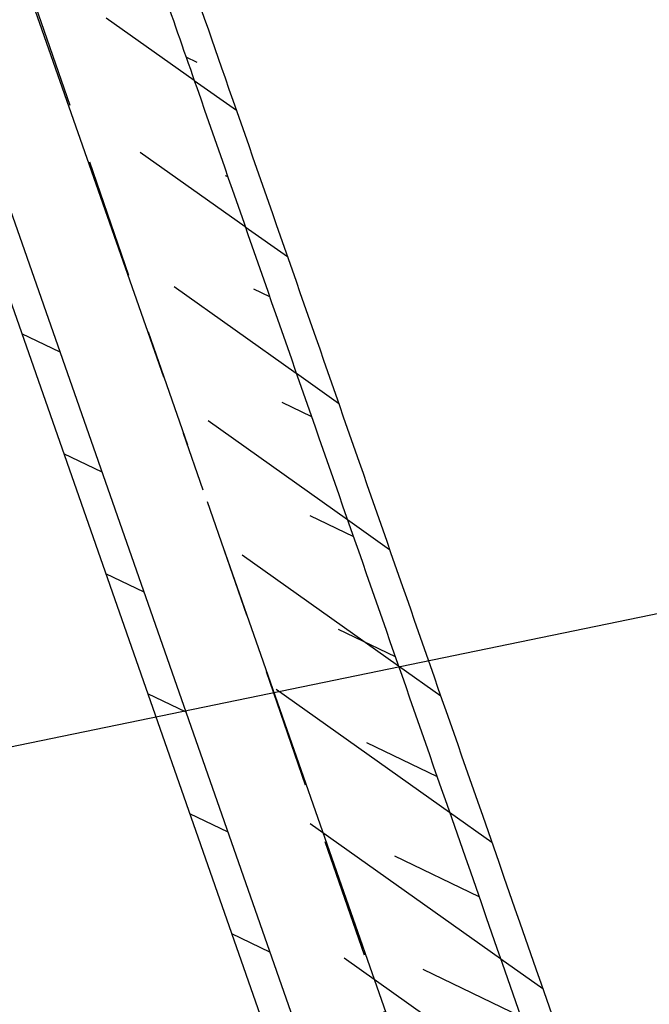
# Model space of a CAD drawing. Extents: x 447045 to 447634, y 442020 to 443192.
# Tile 74 of 82: x 447235 to 447245, y 443133 to 443150. Entities that reach past the tile are written whole.
import ezdxf

# ---------------------------------------------------------------- set-up
doc = ezdxf.new("R2010")
doc.units = 0
doc.header["$LTSCALE"] = 2
doc.header["$MEASUREMENT"] = 0
for name, pattern in [('ACHSE', [5.5, 4, -0.5, 0.5, -0.5]), ('AUSGEZOGEN', [0]), ('GESTRICH-X2', [1.5, 1, -0.5])]:
    doc.linetypes.add(name, pattern=pattern)
for name, color, linetype in [('ACHSETOP', 250, 'ACHSE'), ('FBRTOP', 250, 'AUSGEZOGEN'), ('KANAL', 7, 'GESTRICH-X2'), ('Planeinteilung', 250, 'CONTINUOUS'), ('RAHMEN', 7, 'AUSGEZOGEN'), ('SCHLITZRINNE', 200, 'AUSGEZOGEN')]:
    doc.layers.add(name, color=color, linetype=linetype)

# ---------------------------------------------------------------- blocks, each defined once
blk = doc.blocks.new('1135297')
at = {"layer": 'RAHMEN'}
blk.add_line((25, 292), (25, 5), dxfattribs=at)

msp = doc.modelspace()

# ---------------------------------------------------------------- hatches: boundary and pattern name
at = {"layer": 'SCHLITZRINNE'}
h = msp.add_hatch(dxfattribs=at)
h.set_pattern_fill('_USER', color=256, scale=1.5, angle=45, style=0, pattern_type=0)
h.set_pattern_definition([(324.6696951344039, (447346.8685199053, 442714.5348465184), (0.8674338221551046, 1.223747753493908), [])])
edge = h.paths.add_edge_path(flags=17)
edge.add_line((447346.0616195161, 442716.3032781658), (447346.6361901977, 442716.4005791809))
edge = h.paths.add_edge_path(flags=17)
edge.add_line((447346.8871195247, 442714.9188203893), (447346.3125488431, 442714.8215193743))
edge = h.paths.add_edge_path(flags=17)
edge.add_line((447346.3125488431, 442714.8215193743), (447346.0616195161, 442716.3032781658))
edge = h.paths.add_edge_path(flags=17)
edge.add_line((447346.6361901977, 442716.4005791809), (447346.8871195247, 442714.9188203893))
edge = h.paths.add_edge_path()
edge.add_arc((455543.1851194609, 444109.4959850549), 8314.175989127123, 189.6562417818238, 189.6840918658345)
edge.add_arc((393563.5535929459, 433546.012125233), 54559.20423759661, 9.665544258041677, 9.67045007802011, ccw=False)
edge.add_arc((464490.7175437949, 449190.249554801), 18280.39343786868, 199.2569880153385, 199.2725912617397)
edge.add_arc((438988.1613027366, 440271.6982763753), 8736.655536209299, 19.248465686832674, 19.281113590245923, ccw=False)
edge.add_arc((439684.884197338, 440514.9838708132), 7998.678116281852, 19.2238186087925, 19.248465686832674, ccw=False)
edge.add_arc((551443.6805055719, 479485.6081539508), 110359.837036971, 199.2238149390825, 199.2304511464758)
edge.add_arc((461591.9284848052, 448142.3628786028), 15198.20419267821, 199.2304511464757, 199.2954143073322)
edge.add_arc((434066.5644204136, 438505.5905611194), 13965.35264760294, 19.22764435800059, 19.29541436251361, ccw=False)
edge.add_arc((446515.3391800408, 442847.4484587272), 781.1301442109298, 18.874057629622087, 19.227644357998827, ccw=False)
edge.add_arc((443272.1578874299, 441738.6996315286), 4208.59989003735, 18.721726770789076, 18.874057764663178, ccw=False)
edge.add_arc((445875.7446372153, 442621.065670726), 1459.557549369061, 18.158793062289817, 18.72172677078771, ccw=False)
edge.add_arc((444728.6532720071, 442244.8351673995), 2666.772522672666, 17.742332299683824, 18.158793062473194, ccw=False)
edge.add_arc((445572.4217009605, 442514.803087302), 1780.867426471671, 17.477765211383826, 17.74233229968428, ccw=False)
edge.add_arc((445655.9223158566, 442541.0951066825), 1693.325305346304, 17.206445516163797, 17.477765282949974, ccw=False)
edge.add_arc((445949.7367177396, 442632.082078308), 1385.745182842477, 16.534274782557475, 17.206445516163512, ccw=False)
edge.add_arc((445777.9256488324, 442581.0775038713), 1564.967140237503, 15.901763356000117, 16.534274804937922, ccw=False)
edge.add_arc((444610.2498572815, 442248.4174516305), 2779.104473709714, 15.717077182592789, 15.901763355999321, ccw=False)
edge.add_arc((445469.3841440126, 442490.1855316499), 1886.600396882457, 15.492922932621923, 15.71707716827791, ccw=False)
edge.add_arc((444501.3018579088, 442221.8413207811), 2891.185847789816, 15.151693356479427, 15.49292293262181, ccw=False)
edge.add_arc((444653.0003013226, 442262.919567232), 2734.024020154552, 14.800793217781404, 15.15169336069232, ccw=False)
edge.add_arc((445305.3867260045, 442435.2971580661), 2059.248441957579, 14.553226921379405, 14.800793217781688, ccw=False)
edge.add_arc((445661.5778748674, 442527.7675625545), 1691.249922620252, 14.280051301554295, 14.55322700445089, ccw=False)
edge.add_arc((445825.2781955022, 442569.4335576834), 1522.330266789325, 13.754489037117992, 14.280051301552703, ccw=False)
edge.add_arc((444655.9725115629, 442283.2091768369), 2726.157571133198, 13.361751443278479, 13.754489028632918, ccw=False)
edge.add_arc((444873.7445731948, 442334.9361968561), 2502.326484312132, 13.156370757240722, 13.361751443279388, ccw=False)
edge.add_arc((445203.5665272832, 442412.0303197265), 2163.614179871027, 12.935498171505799, 13.156370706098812, ccw=False)
edge.add_arc((445591.1524972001, 442501.0521217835), 1765.936213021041, 12.36851844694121, 12.935498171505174, ccw=False)
edge.add_arc((445707.2559674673, 442526.5122554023), 1647.073964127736, 11.781436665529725, 12.368518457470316, ccw=False)
edge.add_arc((445429.9941138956, 442468.6829810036), 1930.302423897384, 11.594814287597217, 11.781436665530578, ccw=False)
edge.add_arc((442977.0603987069, 441965.3993853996), 4434.33480961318, 11.471684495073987, 11.59481397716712, ccw=False)
edge.add_arc((444371.6934236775, 442248.4229983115), 3011.273447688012, 11.050893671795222, 11.471684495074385, ccw=False)
edge.add_arc((446428.11335783, 442650.0465261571), 916.0015312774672, 10.287944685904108, 11.050893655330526, ccw=False)
edge.add_arc((445293.5438072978, 442444.106887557), 2069.110025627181, 9.832006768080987, 10.287944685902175, ccw=False)
edge.add_arc((438489.7745608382, 441264.9773509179), 8974.298105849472, 9.613081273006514, 9.832006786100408, ccw=False)
edge.add_arc((-516898.9809261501, 279448.6900894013), 977969.7495575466, 9.612262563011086, 9.613081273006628, ccw=False)
edge.add_arc((439111.8192036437, 441356.2794889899), 8345.741258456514, 9.603416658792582, 9.61227924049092, ccw=False)
edge.add_arc((371773.6318437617, 429962.7471930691), 76641.01236189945, 9.590854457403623, 9.603416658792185, ccw=False)
edge.add_arc((456011.6550815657, 444189.1683239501), 8789.8725663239, 189.5423691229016, 189.6519019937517)
edge.add_arc((455543.1851558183, 444109.4959913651), 8314.676026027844, 189.6519019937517, 189.6840918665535)
edge.add_arc((393564.9242098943, 433546.2457900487), 54557.31384556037, 9.66554402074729, 9.670449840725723, ccw=False)
edge.add_line((447347.776, 442706.232), (447348.2689023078, 442706.3159482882))
h = msp.add_hatch(dxfattribs=at)
h.set_pattern_fill('_USER', color=256, scale=1.5, angle=45, style=0, pattern_type=0)
h.set_pattern_definition([(334.2695901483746, (447234.5127272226, 443158.8401483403), (0.6512059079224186, 1.35127009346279), [])])
edge = h.paths.add_edge_path()
edge.add_arc((464490.7175438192, 449190.2495547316), 18279.89343786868, 199.256988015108, 199.2725912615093)
edge.add_arc((438988.2845204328, 440271.7413311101), 8737.025012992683, 19.253848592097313, 19.281113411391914, ccw=False)
edge.add_line((447233.134, 443161.2700000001), (447233.6060244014, 443161.4349028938))
edge.add_arc((464490.7175437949, 449190.249554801), 18280.39343786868, 199.2569880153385, 199.2725912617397)
edge.add_arc((438988.1613027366, 440271.6982763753), 8736.655536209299, 19.248465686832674, 19.281113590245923, ccw=False)
edge.add_arc((439684.884197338, 440514.9838708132), 7998.678116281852, 19.2238186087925, 19.248465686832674, ccw=False)
edge.add_arc((551443.6805055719, 479485.6081539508), 110359.837036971, 199.2238149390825, 199.2304511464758)
edge.add_arc((461591.9284848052, 448142.3628786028), 15198.20419267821, 199.2304511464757, 199.2954143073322)
edge.add_arc((434066.5644204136, 438505.5905611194), 13965.35264760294, 19.22764435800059, 19.29541436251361, ccw=False)
edge.add_arc((446515.3391800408, 442847.4484587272), 781.1301442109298, 18.874057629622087, 19.227644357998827, ccw=False)
edge.add_arc((443272.1578874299, 441738.6996315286), 4208.59989003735, 18.721726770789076, 18.874057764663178, ccw=False)
edge.add_arc((445875.7446372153, 442621.065670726), 1459.557549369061, 18.158793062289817, 18.72172677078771, ccw=False)
edge.add_arc((444728.6532720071, 442244.8351673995), 2666.772522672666, 17.742332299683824, 18.158793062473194, ccw=False)
edge.add_arc((445572.4217009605, 442514.803087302), 1780.867426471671, 17.477765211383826, 17.74233229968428, ccw=False)
edge.add_arc((445655.9223158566, 442541.0951066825), 1693.325305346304, 17.206445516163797, 17.477765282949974, ccw=False)
edge.add_arc((445949.7367177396, 442632.082078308), 1385.745182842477, 16.534274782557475, 17.206445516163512, ccw=False)
edge.add_arc((445777.9256488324, 442581.0775038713), 1564.967140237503, 15.901763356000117, 16.534274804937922, ccw=False)
edge.add_arc((444610.2498572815, 442248.4174516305), 2779.104473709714, 15.717077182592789, 15.901763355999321, ccw=False)
edge.add_arc((445469.3841440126, 442490.1855316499), 1886.600396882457, 15.492922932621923, 15.71707716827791, ccw=False)
edge.add_arc((444501.3018579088, 442221.8413207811), 2891.185847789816, 15.151693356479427, 15.49292293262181, ccw=False)
edge.add_arc((444653.0003013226, 442262.919567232), 2734.024020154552, 14.800793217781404, 15.15169336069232, ccw=False)
edge.add_arc((445305.3867260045, 442435.2971580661), 2059.248441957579, 14.553226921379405, 14.800793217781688, ccw=False)
edge.add_arc((445661.5778748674, 442527.7675625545), 1691.249922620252, 14.280051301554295, 14.55322700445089, ccw=False)
edge.add_arc((445825.2781955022, 442569.4335576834), 1522.330266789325, 13.754489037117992, 14.280051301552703, ccw=False)
edge.add_arc((444655.9725115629, 442283.2091768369), 2726.157571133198, 13.361751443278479, 13.754489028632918, ccw=False)
edge.add_arc((444873.7445731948, 442334.9361968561), 2502.326484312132, 13.156370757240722, 13.361751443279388, ccw=False)
edge.add_arc((445203.5665272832, 442412.0303197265), 2163.614179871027, 12.935498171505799, 13.156370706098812, ccw=False)
edge.add_arc((445591.1524972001, 442501.0521217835), 1765.936213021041, 12.36851844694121, 12.935498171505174, ccw=False)
edge.add_arc((445707.2559674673, 442526.5122554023), 1647.073964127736, 11.781436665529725, 12.368518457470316, ccw=False)
edge.add_arc((445429.9941138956, 442468.6829810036), 1930.302423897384, 11.594814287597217, 11.781436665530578, ccw=False)
edge.add_arc((442977.0603987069, 441965.3993853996), 4434.33480961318, 11.471684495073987, 11.59481397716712, ccw=False)
edge.add_arc((444371.6934236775, 442248.4229983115), 3011.273447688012, 11.050893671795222, 11.471684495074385, ccw=False)
edge.add_arc((446428.11335783, 442650.0465261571), 916.0015312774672, 10.287944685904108, 11.050893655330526, ccw=False)
edge.add_arc((445293.5438072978, 442444.106887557), 2069.110025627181, 9.832006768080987, 10.287944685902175, ccw=False)
edge.add_arc((438489.7745608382, 441264.9773509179), 8974.298105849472, 9.613081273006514, 9.832006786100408, ccw=False)
edge.add_arc((-516898.9809261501, 279448.6900894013), 977969.7495575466, 9.612262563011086, 9.613081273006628, ccw=False)
edge.add_arc((439111.8192036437, 441356.2794889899), 8345.741258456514, 9.603416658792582, 9.61227924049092, ccw=False)
edge.add_arc((371773.6318437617, 429962.7471930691), 76641.01236189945, 9.590854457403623, 9.603416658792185, ccw=False)
edge.add_arc((456011.6550815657, 444189.1683239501), 8789.8725663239, 189.5423691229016, 189.6519019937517)
edge.add_arc((455543.1851558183, 444109.4959913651), 8314.676026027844, 189.6519019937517, 189.6840918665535)
edge.add_arc((393564.9242098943, 433546.2457900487), 54557.31384556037, 9.66554402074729, 9.670449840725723, ccw=False)

# ---------------------------------------------------------------- linework, layer by layer
at = {"layer": 'ACHSETOP', "color": 0}
msp.add_lwpolyline([(447230.5087980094, 443162.3344306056), (447230.72, 443161.731), (447238.9779999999, 443138.135), (447247.236, 443114.5379999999), (447247.528, 443113.706), (447255.359, 443090.895), (447263.187, 443067.152), (447270.721, 443043.315), (447277.958, 443019.385), (447284.898, 442995.368), (447291.539, 442971.266), (447297.882, 442947.084), (447303.923, 442922.826), (447309.664, 442898.494), (447315.102, 442874.093), (447320.238, 442849.626), (447325.069, 442825.097), (447329.596, 442800.511)], dxfattribs=at)
at = {"layer": 'FBRTOP', "color": 0}
for points in [[(447425.7343526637, 442335.0284955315, -2.516183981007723e-06), (447426.4300518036, 442330.9202575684, -5.032422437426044e-07), (447429.9083806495, 442310.3793302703)], [(447358.9473806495, 442729.4133302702, 5.459756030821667e-06), (447365.2088651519, 442692.4394217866, -2.781310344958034e-06), (447371.4703496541, 442655.4655133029, -2.678646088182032e-06), (447379.8183651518, 442606.1674217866, 3.217572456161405e-06), (447388.1663806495, 442556.8693302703)], [(447247.3080008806, 443165.7971051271), (447255.0237192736, 443143.7505937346, -6.431137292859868e-06), (447259.1527563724, 443131.9519877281, 2.230687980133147e-05), (447263.2817934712, 443120.1533817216, 0.0002456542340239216), (447263.3216096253, 443120.0398034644, -3.677364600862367e-05), (447263.5880256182, 443119.280850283, -0.001706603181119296), (447266.6445463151, 443110.4754591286, -0.001063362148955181), (447271.4716214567, 443096.3166433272, -0.001991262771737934), (447274.9413123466, 443085.9320292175, -0.001528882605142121), (447279.3650024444, 443072.3753371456, -0.001557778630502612), (447283.1965706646, 443060.3827020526, -0.001554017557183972), (447286.9625203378, 443048.3373713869, -0.001558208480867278), (447290.637483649, 443036.3209486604, -0.001548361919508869), (447294.2606118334, 443024.2053651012, -0.00154645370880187), (447297.8088838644, 443012.0668910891, -0.001556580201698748), (447301.2591628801, 442999.9857396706, -0.001551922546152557), (447304.6337687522, 442987.8851587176, -0.001541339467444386)]]:
    msp.add_lwpolyline(points, format="xyb", dxfattribs=at)
at = {"layer": 'FBRTOP', "color": 0, "const_width": 0.5}
for points in [[(447422.7764668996, 442334.5275845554, -2.52471386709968e-06), (447423.4721641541, 442330.4193572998, -5.04947965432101e-07), (447426.9504899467, 442309.8784484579)], [(447395.1695331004, 442329.8524154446, -2.587303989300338e-06), (447395.8652172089, 442325.7442626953, -5.1746108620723e-07), (447399.3435100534, 442305.2035515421)], [(447355.9894899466, 442728.9124484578, 5.459791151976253e-06), (447362.2509771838, 442691.9385238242, -2.781311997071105e-06), (447368.512464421, 442654.9645991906, -2.678645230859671e-06), (447376.8604771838, 442605.6665238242, 3.217571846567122e-06), (447385.2084899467, 442556.3684484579)], [(447328.3825100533, 442724.2375515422, 5.45978087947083e-06), (447334.6440228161, 442687.2634761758, -2.781315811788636e-06), (447340.9055355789, 442650.2894008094, -2.678638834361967e-06), (447349.2535228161, 442600.9914761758, 3.217570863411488e-06), (447357.6015100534, 442551.6935515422)], [(447216.6741552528, 443159.4828152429, -1.403811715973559e-06), (447217.5059917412, 443157.1060691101), (447225.7638782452, 443133.5103933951, -6.428329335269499e-06), (447229.8928476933, 443121.7119806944, 2.393032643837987e-05), (447234.0218171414, 443109.9135679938, 0.0002398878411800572), (447234.0571124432, 443109.8128830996, -3.453345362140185e-05), (447234.3020965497, 443109.1149468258, -0.001703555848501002), (447237.3258528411, 443100.4037737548, -0.00106401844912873), (447242.0897823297, 443086.43011726, -0.001990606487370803), (447245.5078293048, 443076.2000261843, -0.001528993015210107), (447249.8639391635, 443062.850428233, -0.001557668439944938), (447253.637243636, 443051.0401470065, -0.001554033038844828), (447257.3456303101, 443039.1789294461, -0.001558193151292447), (447260.9645063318, 443027.3459000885, -0.001548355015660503), (447264.5323196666, 443015.4152875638, -0.001546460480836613), (447268.0264316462, 443003.4620931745, -0.001556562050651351), (447271.4241011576, 442991.5651555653, -0.001551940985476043), (447274.7472947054, 442979.6489293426, -0.001541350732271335)], [(447244.3434384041, 443165.1860454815), (447252.1921217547, 443142.7596066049, -6.430886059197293e-06), (447256.3211523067, 443130.9610193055, 2.245480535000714e-05), (447260.4501828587, 443119.162432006, 0.0002453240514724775), (447260.4895562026, 443119.0501167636, -3.653426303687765e-05), (447260.7539034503, 443118.2970531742, -0.001706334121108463), (447263.80724461, 443109.5008064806, -0.001063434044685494), (447268.6282176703, 443095.3598827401, -0.001991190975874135), (447272.0929194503, 443084.9901958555, -0.001528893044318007), (447276.5100608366, 443071.453571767, -0.001557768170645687), (447280.3359906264, 443059.4785838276, -0.001554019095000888), (447284.09636969, 443047.4510705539, -0.001558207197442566), (447287.765905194, 443035.4523955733, -0.001548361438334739), (447291.3836803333, 443023.3547124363, -0.00154645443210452), (447294.9267110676, 443011.2341687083, -0.001556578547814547), (447298.3718988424, 442999.1708444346, -0.001551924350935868), (447301.7415293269, 442987.0881042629, -0.001541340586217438)]]:
    msp.add_lwpolyline(points, format="xyb", dxfattribs=at)
at = {"layer": 'KANAL'}
msp.add_line((447234.781, 443150.2189999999), (447250.6250000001, 443104.469), dxfattribs=at)
at = {"layer": 'SCHLITZRINNE'}
for p, q in [((447237.5106883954, 443148.7425337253), (447238.2140756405, 443148.2439490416)), ((447238.3623579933, 443146.3002272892), (447239.0657668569, 443145.8016272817)), ((447234.6312500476, 443144.5213121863), (447235.2682510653, 443144.2143436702)), ((447239.2141113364, 443143.8578614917), (447239.917543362, 443143.3592450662)), ((447235.3313547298, 443142.5188503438), (447235.9683557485, 443142.2118818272)), ((447240.065949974, 443141.4154352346), (447240.7694051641, 443140.9168023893)), ((447236.0314594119, 443140.5163885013), (447236.6684604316, 443140.2094199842)), ((447240.9178739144, 443138.9729485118), (447241.6213522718, 443138.4742992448)), ((447236.7315640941, 443138.5139266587), (447237.3685651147, 443138.2069581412)), ((447241.7698831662, 443136.5304013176), (447242.4734057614, 443136.0317206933)), ((447237.4316687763, 443136.5114648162), (447238.068669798, 443136.2044962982)), ((447238.1317734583, 443134.5090029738), (447238.7687744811, 443134.2020344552)), ((447242.622249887, 443134.0876007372), (447243.3259408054, 443133.5888007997))]:
    msp.add_line(p, q, dxfattribs=at)
at = {"layer": 'SCHLITZRINNE', "flags": 128}
for points in [[(447229.0355448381, 443162.0307616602), (447233.2070000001, 443150.11), (447249.67, 443103.0220000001)], [(447232.8735579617, 443149.5487194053), (447248.8413491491, 443103.8771314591)]]:
    msp.add_lwpolyline(points, dxfattribs=at)
msp.add_lwpolyline([(447233.134, 443161.27, 6.808200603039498e-05), (447234.7765, 443156.5705, -0.000142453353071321), (447236.419, 443151.871, -0.0001075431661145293), (447237.5526180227, 443148.6222922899, 2.895591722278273e-05), (447241.762, 443136.553, 0.0002834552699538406), (447247.4469153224, 443120.285700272, -0.0002957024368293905), (447252.896, 443104.692, -0.001542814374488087), (447254.4694601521, 443100.135480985, -0.0006646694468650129), (447258.075, 443089.5429999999, -0.002456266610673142), (447262.6110188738, 443075.939146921, -0.001817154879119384), (447268.585, 443057.499, -0.001154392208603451), (447271.0728430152, 443049.6610948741, -0.001183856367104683), (447273.463, 443042.007, -0.002932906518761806), (447278.1808704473, 443026.4497302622, -0.002759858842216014), (447283.006, 443009.861, -0.0008058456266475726), (447285.4465338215, 443001.241745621, -0.0009780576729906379), (447287.432, 442994.133, -0.001488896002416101), (447291.982007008, 442977.5263820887, -0.00153109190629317), (447296.309, 442961.351, -0.001080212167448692), (447298.5634061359, 442952.7436456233, -0.0011919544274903), (447300.571, 442944.934, -0.002293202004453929), (447303.9532739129, 442931.3858386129, -0.001713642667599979), (447308.334, 442913.22, -0.0008961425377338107), (447310.3912526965, 442904.4893492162, -0.0009637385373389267), (447312.274, 442896.364, -0.002473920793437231), (447316.101540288, 442879.3132844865, -0.002561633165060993), (447319.632, 442862.81, -0.0008142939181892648), (447320.9057146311, 442856.6530390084, -0.0005372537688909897), (447322.811, 442847.316, -0.001836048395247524), (447327.1297547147, 442825.626489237, -0.003329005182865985), (447329.388, 442813.64, -0.001989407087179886), (447332.2641140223, 442797.4280008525, -0.0009552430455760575), (447338.055, 442763.63, -3.572296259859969e-06), (447340.3885389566, 442749.8518218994, -3.86703077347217e-05), (447340.604, 442748.579, -5.481294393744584e-05), (447343.4055, 442732.0105, 0.000477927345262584), (447346.2070000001, 442715.442, 0.0001404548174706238), (447346.9915, 442710.8370000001, -2.140567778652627e-05), (447347.776, 442706.232, -5.907971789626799e-05)], format="xyb", dxfattribs=at)
at = {"layer": 'SCHLITZRINNE'}
msp.add_lwpolyline([(447237.1158500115, 443151.3919576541, -8.622878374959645e-05), (447238.02473781, 443148.7869218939, 2.895591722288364e-05), (447242.2341007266, 443136.7176842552, 0.0002834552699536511), (447247.9188290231, 443120.4509196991, -0.0002810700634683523), (447253.0988935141, 443105.6284701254, -0.001542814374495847)], format="xyb", dxfattribs=at)

# ---------------------------------------------------------------- block references
at = {"layer": 'Planeinteilung', "linetype": 'Continuous', "rotation": 281.6467705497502}
msp.add_blockref('1135297', (447081.3116807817, 443131.5817180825), dxfattribs=at)

doc.saveas('drawing.dxf')
